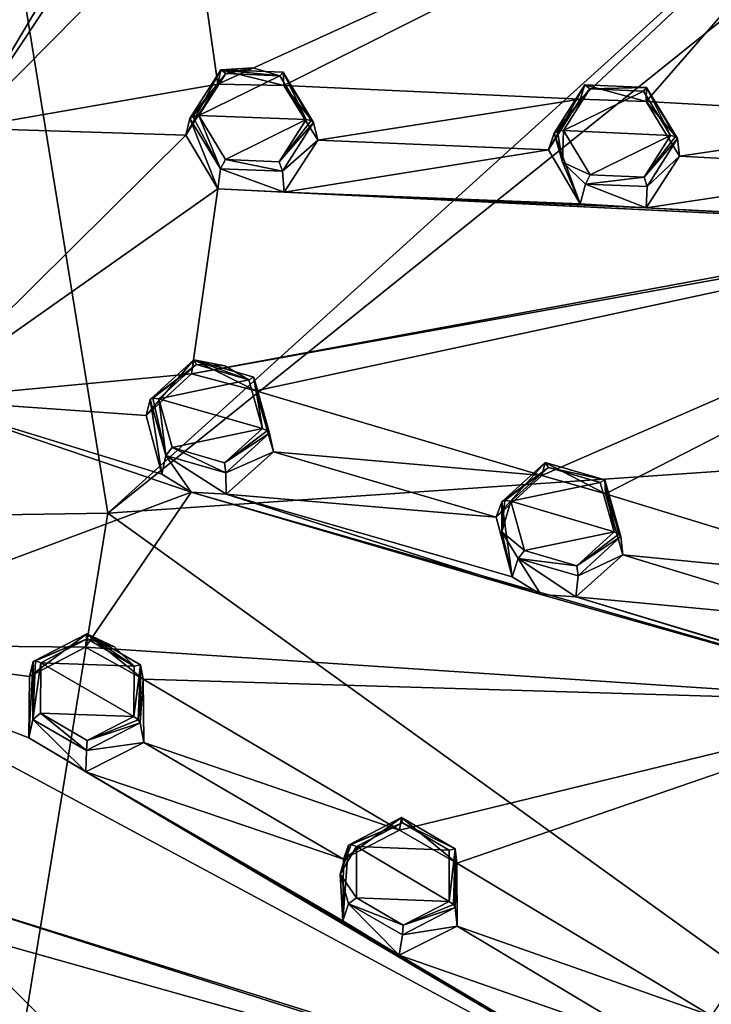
# Model space of a CAD drawing. Header units: millimetres. Extents: x -198 to 35, y -266 to 413.
# Tile 56 of 98: x -25 to -8, y -229 to -205. Entities that reach past the tile are written whole.
import ezdxf

# ---------------------------------------------------------------- set-up
doc = ezdxf.new("R2010")
doc.units = ezdxf.units.MM
doc.header["$LTSCALE"] = 87.30003
for name, color, linetype in [('1', 7, 'CONTINUOUS'), ('134', 7, 'CONTINUOUS'), ('135', 7, 'CONTINUOUS'), ('136', 7, 'CONTINUOUS'), ('137', 7, 'CONTINUOUS'), ('138', 7, 'CONTINUOUS'), ('139', 7, 'CONTINUOUS'), ('230', 7, 'CONTINUOUS'), ('231', 7, 'CONTINUOUS'), ('232', 7, 'CONTINUOUS'), ('233', 7, 'CONTINUOUS'), ('234', 7, 'CONTINUOUS'), ('235', 7, 'CONTINUOUS'), ('278', 7, 'CONTINUOUS'), ('279', 7, 'CONTINUOUS'), ('280', 7, 'CONTINUOUS'), ('281', 7, 'CONTINUOUS'), ('282', 7, 'CONTINUOUS'), ('283', 7, 'CONTINUOUS'), ('86', 7, 'CONTINUOUS'), ('87', 7, 'CONTINUOUS'), ('88', 7, 'CONTINUOUS'), ('89', 7, 'CONTINUOUS'), ('90', 7, 'CONTINUOUS'), ('91', 7, 'CONTINUOUS'), ('920', 7, 'CONTINUOUS'), ('921', 7, 'CONTINUOUS'), ('988', 7, 'CONTINUOUS')]:
    doc.layers.add(name, color=color, linetype=linetype)

msp = doc.modelspace()

# ---------------------------------------------------------------- linework, layer by layer
at = {"layer": '1', "linetype": 'Continuous'}
for points in [[(-19.566, -206.643, 97.59), (-20.218, -207.666, 98.072), (-18.251, -206.696, 97.472), (-19.566, -206.643, 97.59)], [(-18.908, -206.504, 97.464), (-19.566, -206.643, 97.59), (-18.251, -206.696, 97.472), (-18.908, -206.504, 97.464)], [(-18.251, -206.696, 97.472), (-20.218, -207.666, 98.072), (-17.609, -207.762, 97.834), (-18.251, -206.696, 97.472)], [(-10.718, -207.014, 96.681), (-11.36, -208.026, 97.179), (-9.413, -207.071, 96.525), (-10.718, -207.014, 96.681)], [(-11.36, -208.026, 97.179), (-8.762, -208.151, 96.871), (-9.413, -207.071, 96.525), (-11.36, -208.026, 97.179)], [(-17.609, -207.762, 97.834), (-20.218, -207.666, 98.072), (-19.575, -208.731, 98.434), (-17.609, -207.762, 97.834)], [(-18.264, -208.786, 98.317), (-17.609, -207.762, 97.834), (-19.575, -208.731, 98.434), (-18.264, -208.786, 98.317)], [(-10.709, -209.106, 97.525), (-8.762, -208.151, 96.871), (-11.36, -208.026, 97.179), (-10.709, -209.106, 97.525)], [(-9.401, -209.162, 97.368), (-8.762, -208.151, 96.871), (-10.709, -209.106, 97.525), (-9.401, -209.162, 97.368)], [(-20.273, -213.716, 100.447), (-21.195, -214.547, 100.852), (-19.004, -214.085, 100.457), (-20.273, -213.716, 100.447)], [(-19.592, -213.741, 100.388), (-20.273, -213.716, 100.447), (-19.004, -214.085, 100.457), (-19.592, -213.741, 100.388)], [(-19.004, -214.085, 100.457), (-21.195, -214.547, 100.852), (-18.675, -215.269, 100.867), (-19.004, -214.085, 100.457)], [(-18.675, -215.269, 100.867), (-21.195, -214.547, 100.852), (-20.865, -215.732, 101.263), (-18.675, -215.269, 100.867)], [(-19.6, -216.101, 101.273), (-18.675, -215.269, 100.867), (-20.865, -215.732, 101.263), (-19.6, -216.101, 101.273)], [(-11.727, -216.211, 100.397), (-12.639, -217.034, 100.818), (-10.466, -216.581, 100.367), (-11.727, -216.211, 100.397)], [(-12.639, -217.034, 100.818), (-10.13, -217.781, 100.762), (-10.466, -216.581, 100.367), (-12.639, -217.034, 100.818)], [(-12.303, -218.234, 101.213), (-10.13, -217.781, 100.762), (-12.639, -217.034, 100.818), (-12.303, -218.234, 101.213)], [(-11.038, -218.604, 101.182), (-10.13, -217.781, 100.762), (-12.303, -218.234, 101.213), (-11.038, -218.604, 101.182)], [(-22.931, -220.379, 103.139), (-24.06, -220.96, 103.443), (-21.795, -221.042, 103.268), (-22.931, -220.379, 103.139)], [(-22.273, -220.568, 103.146), (-22.931, -220.379, 103.139), (-21.795, -221.042, 103.268), (-22.273, -220.568, 103.146)], [(-21.8, -222.265, 103.694), (-24.06, -220.96, 103.443), (-24.065, -222.184, 103.869), (-21.8, -222.265, 103.694)], [(-21.795, -221.042, 103.268), (-24.06, -220.96, 103.443), (-21.8, -222.265, 103.694), (-21.795, -221.042, 103.268)], [(-22.933, -222.846, 103.998), (-21.8, -222.265, 103.694), (-24.065, -222.184, 103.869), (-22.933, -222.846, 103.998)], [(-15.27, -224.852, 103.888), (-16.389, -225.427, 104.209), (-14.137, -225.515, 103.976), (-15.27, -224.852, 103.888)], [(-16.39, -226.668, 104.621), (-14.139, -226.756, 104.388), (-16.389, -225.427, 104.209), (-16.39, -226.668, 104.621)], [(-16.389, -225.427, 104.209), (-14.139, -226.756, 104.388), (-14.137, -225.515, 103.976), (-16.389, -225.427, 104.209)], [(-15.254, -227.331, 104.708), (-14.139, -226.756, 104.388), (-16.39, -226.668, 104.621), (-15.254, -227.331, 104.708)]]:
    msp.add_3dface(points, dxfattribs=at)
at = {"layer": '134', "linetype": 'Continuous'}
for points in [[(-20.436, -207.734, 97.903), (-20.532, -208.144, 96.889), (-19.759, -209.443, 97.331), (-20.436, -207.734, 97.903)], [(-19.693, -208.96, 98.331), (-20.436, -207.734, 97.903), (-19.759, -209.443, 97.331), (-19.693, -208.96, 98.331)], [(-17.43, -207.83, 97.666), (-18.184, -209.014, 98.214), (-17.329, -208.262, 96.595), (-17.43, -207.83, 97.666)], [(-17.329, -208.262, 96.595), (-18.184, -209.014, 98.214), (-18.149, -209.528, 97.194), (-17.329, -208.262, 96.595)], [(-18.149, -209.528, 97.194), (-19.693, -208.96, 98.331), (-19.759, -209.443, 97.331), (-18.149, -209.528, 97.194)], [(-18.184, -209.014, 98.214), (-19.693, -208.96, 98.331), (-18.149, -209.528, 97.194), (-18.184, -209.014, 98.214)]]:
    msp.add_3dface(points, dxfattribs=at)
at = {"layer": '135', "linetype": 'Continuous'}
for points in [[(-20.532, -208.144, 96.889), (-20.436, -207.734, 97.903), (-19.683, -206.55, 97.356), (-20.532, -208.144, 96.889)], [(-20.532, -208.144, 96.889), (-19.683, -206.55, 97.356), (-19.759, -206.902, 96.305), (-20.532, -208.144, 96.889)], [(-19.759, -206.902, 96.305), (-19.683, -206.55, 97.356), (-18.153, -206.933, 96.146), (-19.759, -206.902, 96.305)], [(-19.683, -206.55, 97.356), (-18.169, -206.606, 97.239), (-18.153, -206.933, 96.146), (-19.683, -206.55, 97.356)], [(-18.169, -206.606, 97.239), (-17.43, -207.83, 97.666), (-18.153, -206.933, 96.146), (-18.169, -206.606, 97.239)], [(-17.43, -207.83, 97.666), (-17.329, -208.262, 96.595), (-18.153, -206.933, 96.146), (-17.43, -207.83, 97.666)]]:
    msp.add_3dface(points, dxfattribs=at)
at = {"layer": '136', "linetype": 'Continuous'}
for points in [[(-21.406, -214.563, 100.663), (-21.498, -214.95, 99.638), (-21.117, -216.38, 100.136), (-21.406, -214.563, 100.663)], [(-21.023, -215.926, 101.145), (-21.406, -214.563, 100.663), (-21.117, -216.38, 100.136), (-21.023, -215.926, 101.145)], [(-18.502, -215.38, 100.716), (-19.567, -216.342, 101.174), (-18.404, -215.837, 99.656), (-18.502, -215.38, 100.716)], [(-20.408, -216.815, 100.226), (-21.023, -215.926, 101.145), (-21.117, -216.38, 100.136), (-20.408, -216.815, 100.226)], [(-19.567, -216.342, 101.174), (-21.023, -215.926, 101.145), (-19.553, -216.861, 100.156), (-19.567, -216.342, 101.174)], [(-19.553, -216.861, 100.156), (-21.023, -215.926, 101.145), (-20.408, -216.815, 100.226), (-19.553, -216.861, 100.156)], [(-18.404, -215.837, 99.656), (-19.567, -216.342, 101.174), (-19.553, -216.861, 100.156), (-18.404, -215.837, 99.656)]]:
    msp.add_3dface(points, dxfattribs=at)
at = {"layer": '137', "linetype": 'Continuous'}
for points in [[(-21.498, -214.95, 99.638), (-21.406, -214.563, 100.663), (-20.341, -213.601, 100.205), (-21.498, -214.95, 99.638)], [(-21.498, -214.95, 99.638), (-20.341, -213.601, 100.205), (-20.397, -213.937, 99.147), (-21.498, -214.95, 99.638)], [(-20.397, -213.937, 99.147), (-20.341, -213.601, 100.205), (-18.838, -214.355, 99.145), (-20.397, -213.937, 99.147)], [(-20.341, -213.601, 100.205), (-18.881, -214.02, 100.235), (-18.838, -214.355, 99.145), (-20.341, -213.601, 100.205)], [(-18.881, -214.02, 100.235), (-18.502, -215.38, 100.716), (-18.838, -214.355, 99.145), (-18.881, -214.02, 100.235)], [(-18.502, -215.38, 100.716), (-18.404, -215.837, 99.656), (-18.838, -214.355, 99.145), (-18.502, -215.38, 100.716)]]:
    msp.add_3dface(points, dxfattribs=at)
at = {"layer": '138', "linetype": 'Continuous'}
for points in [[(-24.249, -220.927, 103.234), (-24.331, -221.292, 102.201), (-24.348, -222.779, 102.719), (-24.249, -220.927, 103.234)], [(-24.253, -222.336, 103.735), (-24.249, -220.927, 103.234), (-24.348, -222.779, 102.719), (-24.253, -222.336, 103.735)], [(-22.967, -223.607, 102.883), (-24.253, -222.336, 103.735), (-24.348, -222.779, 102.719), (-22.967, -223.607, 102.883)], [(-22.95, -223.089, 103.9), (-24.253, -222.336, 103.735), (-22.967, -223.607, 102.883), (-22.95, -223.089, 103.9)], [(-21.645, -222.416, 103.559), (-22.95, -223.089, 103.9), (-21.558, -222.896, 102.508), (-21.645, -222.416, 103.559)], [(-21.558, -222.896, 102.508), (-22.95, -223.089, 103.9), (-22.967, -223.607, 102.883), (-21.558, -222.896, 102.508)]]:
    msp.add_3dface(points, dxfattribs=at)
at = {"layer": '139', "linetype": 'Continuous'}
for points in [[(-24.331, -221.292, 102.201), (-24.249, -220.927, 103.234), (-22.945, -220.254, 102.893), (-24.331, -221.292, 102.201)], [(-24.331, -221.292, 102.201), (-22.945, -220.254, 102.893), (-22.977, -220.579, 101.83), (-24.331, -221.292, 102.201)], [(-22.977, -220.579, 101.83), (-22.945, -220.254, 102.893), (-21.571, -221.359, 101.974), (-22.977, -220.579, 101.83)], [(-22.945, -220.254, 102.893), (-21.638, -221.011, 103.059), (-21.571, -221.359, 101.974), (-22.945, -220.254, 102.893)], [(-21.638, -221.011, 103.059), (-21.645, -222.416, 103.559), (-21.571, -221.359, 101.974), (-21.638, -221.011, 103.059)], [(-21.645, -222.416, 103.559), (-21.558, -222.896, 102.508), (-21.571, -221.359, 101.974), (-21.645, -222.416, 103.559)]]:
    msp.add_3dface(points, dxfattribs=at)
at = {"layer": '230', "linetype": 'Continuous'}
for points in [[(-11.583, -208.091, 97.019), (-11.381, -208.799, 97.28), (-11.507, -208.042, 97.142), (-11.583, -208.091, 97.019)], [(-11.381, -208.799, 97.28), (-11.36, -208.026, 97.179), (-11.507, -208.042, 97.142), (-11.381, -208.799, 97.28)], [(-10.709, -209.106, 97.525), (-11.36, -208.026, 97.179), (-11.381, -208.799, 97.28), (-10.709, -209.106, 97.525)], [(-8.762, -208.151, 96.871), (-9.401, -209.162, 97.368), (-8.641, -208.174, 96.812), (-8.762, -208.151, 96.871)], [(-9.401, -209.162, 97.368), (-8.589, -208.222, 96.695), (-8.641, -208.174, 96.812), (-9.401, -209.162, 97.368)], [(-8.589, -208.222, 96.695), (-9.401, -209.162, 97.368), (-9.322, -209.389, 97.259), (-8.589, -208.222, 96.695)], [(-10.709, -209.106, 97.525), (-11.381, -208.799, 97.28), (-10.828, -209.334, 97.427), (-10.709, -209.106, 97.525)], [(-9.401, -209.162, 97.368), (-10.709, -209.106, 97.525), (-10.828, -209.334, 97.427), (-9.401, -209.162, 97.368)], [(-9.401, -209.162, 97.368), (-10.828, -209.334, 97.427), (-9.322, -209.389, 97.259), (-9.401, -209.162, 97.368)]]:
    msp.add_3dface(points, dxfattribs=at)
at = {"layer": '231', "linetype": 'Continuous'}
for points in [[(-10.718, -207.014, 96.681), (-10.843, -206.921, 96.453), (-11.583, -208.091, 97.019), (-10.718, -207.014, 96.681)], [(-10.718, -207.014, 96.681), (-9.34, -206.98, 96.288), (-10.843, -206.921, 96.453), (-10.718, -207.014, 96.681)], [(-10.718, -207.014, 96.681), (-11.583, -208.091, 97.019), (-11.507, -208.042, 97.142), (-10.718, -207.014, 96.681)], [(-11.36, -208.026, 97.179), (-10.718, -207.014, 96.681), (-11.507, -208.042, 97.142), (-11.36, -208.026, 97.179)], [(-10.718, -207.014, 96.681), (-9.413, -207.071, 96.525), (-9.34, -206.98, 96.288), (-10.718, -207.014, 96.681)], [(-9.413, -207.071, 96.525), (-8.762, -208.151, 96.871), (-9.34, -206.98, 96.288), (-9.413, -207.071, 96.525)], [(-9.34, -206.98, 96.288), (-8.762, -208.151, 96.871), (-8.641, -208.174, 96.812), (-9.34, -206.98, 96.288)], [(-8.589, -208.222, 96.695), (-9.34, -206.98, 96.288), (-8.641, -208.174, 96.812), (-8.589, -208.222, 96.695)]]:
    msp.add_3dface(points, dxfattribs=at)
at = {"layer": '232', "linetype": 'Continuous'}
for points in [[(-12.854, -217.777, 100.907), (-12.639, -217.034, 100.818), (-12.781, -217.013, 100.766), (-12.854, -217.777, 100.907)], [(-12.854, -217.045, 100.637), (-12.854, -217.777, 100.907), (-12.781, -217.013, 100.766), (-12.854, -217.045, 100.637)], [(-12.303, -218.234, 101.213), (-12.639, -217.034, 100.818), (-12.854, -217.777, 100.907), (-12.303, -218.234, 101.213)], [(-12.303, -218.234, 101.213), (-12.854, -217.777, 100.907), (-12.463, -218.428, 101.101), (-12.303, -218.234, 101.213)], [(-10.13, -217.781, 100.762), (-11.038, -218.604, 101.182), (-10.013, -217.834, 100.715), (-10.13, -217.781, 100.762)], [(-11.038, -218.604, 101.182), (-9.962, -217.894, 100.603), (-10.013, -217.834, 100.715), (-11.038, -218.604, 101.182)], [(-9.962, -217.894, 100.603), (-11.038, -218.604, 101.182), (-11.005, -218.844, 101.079), (-9.962, -217.894, 100.603)], [(-11.038, -218.604, 101.182), (-12.303, -218.234, 101.213), (-12.463, -218.428, 101.101), (-11.038, -218.604, 101.182)], [(-11.038, -218.604, 101.182), (-12.463, -218.428, 101.101), (-11.005, -218.844, 101.079), (-11.038, -218.604, 101.182)]]:
    msp.add_3dface(points, dxfattribs=at)
at = {"layer": '233', "linetype": 'Continuous'}
for points in [[(-11.727, -216.211, 100.397), (-11.804, -216.093, 100.159), (-12.854, -217.045, 100.637), (-11.727, -216.211, 100.397)], [(-11.727, -216.211, 100.397), (-12.854, -217.045, 100.637), (-12.781, -217.013, 100.766), (-11.727, -216.211, 100.397)], [(-12.639, -217.034, 100.818), (-11.727, -216.211, 100.397), (-12.781, -217.013, 100.766), (-12.639, -217.034, 100.818)], [(-11.727, -216.211, 100.397), (-10.351, -216.513, 100.14), (-11.804, -216.093, 100.159), (-11.727, -216.211, 100.397)], [(-11.727, -216.211, 100.397), (-10.466, -216.581, 100.367), (-10.351, -216.513, 100.14), (-11.727, -216.211, 100.397)], [(-10.466, -216.581, 100.367), (-10.13, -217.781, 100.762), (-10.351, -216.513, 100.14), (-10.466, -216.581, 100.367)], [(-10.351, -216.513, 100.14), (-10.13, -217.781, 100.762), (-10.013, -217.834, 100.715), (-10.351, -216.513, 100.14)], [(-9.962, -217.894, 100.603), (-10.351, -216.513, 100.14), (-10.013, -217.834, 100.715), (-9.962, -217.894, 100.603)]]:
    msp.add_3dface(points, dxfattribs=at)
at = {"layer": '234', "linetype": 'Continuous'}
for points in [[(-16.784, -226.096, 104.268), (-16.389, -225.427, 104.209), (-16.516, -225.374, 104.144), (-16.784, -226.096, 104.268)], [(-16.581, -225.388, 104.008), (-16.784, -226.096, 104.268), (-16.516, -225.374, 104.144), (-16.581, -225.388, 104.008)], [(-16.39, -226.668, 104.621), (-16.389, -225.427, 104.209), (-16.784, -226.096, 104.268), (-16.39, -226.668, 104.621)], [(-16.39, -226.668, 104.621), (-16.784, -226.096, 104.268), (-16.581, -226.819, 104.491), (-16.39, -226.668, 104.621)], [(-15.254, -227.331, 104.708), (-16.39, -226.668, 104.621), (-16.581, -226.819, 104.491), (-15.254, -227.331, 104.708)], [(-14.139, -226.756, 104.388), (-15.254, -227.331, 104.708), (-14.034, -226.835, 104.352), (-14.139, -226.756, 104.388)], [(-15.254, -227.331, 104.708), (-16.581, -226.819, 104.491), (-15.27, -227.573, 104.606), (-15.254, -227.331, 104.708)], [(-13.989, -226.907, 104.245), (-15.254, -227.331, 104.708), (-15.27, -227.573, 104.606), (-13.989, -226.907, 104.245)], [(-15.254, -227.331, 104.708), (-13.989, -226.907, 104.245), (-14.034, -226.835, 104.352), (-15.254, -227.331, 104.708)]]:
    msp.add_3dface(points, dxfattribs=at)
at = {"layer": '235', "linetype": 'Continuous'}
for points in [[(-15.27, -224.852, 103.888), (-15.292, -224.722, 103.646), (-16.581, -225.388, 104.008), (-15.27, -224.852, 103.888)], [(-15.27, -224.852, 103.888), (-16.581, -225.388, 104.008), (-16.516, -225.374, 104.144), (-15.27, -224.852, 103.888)], [(-16.389, -225.427, 104.209), (-15.27, -224.852, 103.888), (-16.516, -225.374, 104.144), (-16.389, -225.427, 104.209)], [(-15.27, -224.852, 103.888), (-13.988, -225.479, 103.762), (-15.292, -224.722, 103.646), (-15.27, -224.852, 103.888)], [(-15.27, -224.852, 103.888), (-14.137, -225.515, 103.976), (-13.988, -225.479, 103.762), (-15.27, -224.852, 103.888)], [(-14.137, -225.515, 103.976), (-14.139, -226.756, 104.388), (-13.988, -225.479, 103.762), (-14.137, -225.515, 103.976)], [(-13.988, -225.479, 103.762), (-14.139, -226.756, 104.388), (-14.034, -226.835, 104.352), (-13.988, -225.479, 103.762)], [(-13.989, -226.907, 104.245), (-13.988, -225.479, 103.762), (-14.034, -226.835, 104.352), (-13.989, -226.907, 104.245)]]:
    msp.add_3dface(points, dxfattribs=at)
at = {"layer": '278', "linetype": 'Continuous'}
for points in [[(-20.436, -207.734, 97.903), (-19.693, -208.96, 98.331), (-20.365, -207.683, 98.03), (-20.436, -207.734, 97.903)], [(-19.693, -208.96, 98.331), (-20.218, -207.666, 98.072), (-20.365, -207.683, 98.03), (-19.693, -208.96, 98.331)], [(-19.575, -208.731, 98.434), (-20.218, -207.666, 98.072), (-19.693, -208.96, 98.331), (-19.575, -208.731, 98.434)], [(-17.609, -207.762, 97.834), (-18.264, -208.786, 98.317), (-17.487, -207.784, 97.78), (-17.609, -207.762, 97.834)], [(-18.264, -208.786, 98.317), (-17.43, -207.83, 97.666), (-17.487, -207.784, 97.78), (-18.264, -208.786, 98.317)], [(-18.264, -208.786, 98.317), (-18.184, -209.014, 98.214), (-17.43, -207.83, 97.666), (-18.264, -208.786, 98.317)], [(-19.575, -208.731, 98.434), (-19.693, -208.96, 98.331), (-18.184, -209.014, 98.214), (-19.575, -208.731, 98.434)], [(-18.264, -208.786, 98.317), (-19.575, -208.731, 98.434), (-18.184, -209.014, 98.214), (-18.264, -208.786, 98.317)]]:
    msp.add_3dface(points, dxfattribs=at)
at = {"layer": '279', "linetype": 'Continuous'}
for points in [[(-20.436, -207.734, 97.903), (-19.566, -206.643, 97.59), (-19.683, -206.55, 97.356), (-20.436, -207.734, 97.903)], [(-19.566, -206.643, 97.59), (-20.436, -207.734, 97.903), (-20.365, -207.683, 98.03), (-19.566, -206.643, 97.59)], [(-20.218, -207.666, 98.072), (-19.566, -206.643, 97.59), (-20.365, -207.683, 98.03), (-20.218, -207.666, 98.072)], [(-19.566, -206.643, 97.59), (-18.908, -206.504, 97.464), (-19.683, -206.55, 97.356), (-19.566, -206.643, 97.59)], [(-18.908, -206.504, 97.464), (-18.251, -206.696, 97.472), (-19.683, -206.55, 97.356), (-18.908, -206.504, 97.464)], [(-18.251, -206.696, 97.472), (-18.169, -206.606, 97.239), (-19.683, -206.55, 97.356), (-18.251, -206.696, 97.472)], [(-18.251, -206.696, 97.472), (-17.609, -207.762, 97.834), (-18.169, -206.606, 97.239), (-18.251, -206.696, 97.472)], [(-18.169, -206.606, 97.239), (-17.609, -207.762, 97.834), (-17.487, -207.784, 97.78), (-18.169, -206.606, 97.239)], [(-17.43, -207.83, 97.666), (-18.169, -206.606, 97.239), (-17.487, -207.784, 97.78), (-17.43, -207.83, 97.666)]]:
    msp.add_3dface(points, dxfattribs=at)
at = {"layer": '280', "linetype": 'Continuous'}
for points in [[(-21.406, -214.563, 100.663), (-21.023, -215.926, 101.145), (-21.337, -214.529, 100.796), (-21.406, -214.563, 100.663)], [(-21.023, -215.926, 101.145), (-21.195, -214.547, 100.852), (-21.337, -214.529, 100.796), (-21.023, -215.926, 101.145)], [(-20.865, -215.732, 101.263), (-21.195, -214.547, 100.852), (-21.023, -215.926, 101.145), (-20.865, -215.732, 101.263)], [(-18.675, -215.269, 100.867), (-19.6, -216.101, 101.273), (-18.557, -215.321, 100.825), (-18.675, -215.269, 100.867)], [(-19.6, -216.101, 101.273), (-18.502, -215.38, 100.716), (-18.557, -215.321, 100.825), (-19.6, -216.101, 101.273)], [(-19.6, -216.101, 101.273), (-19.567, -216.342, 101.174), (-18.502, -215.38, 100.716), (-19.6, -216.101, 101.273)], [(-20.865, -215.732, 101.263), (-21.023, -215.926, 101.145), (-19.567, -216.342, 101.174), (-20.865, -215.732, 101.263)], [(-19.6, -216.101, 101.273), (-20.865, -215.732, 101.263), (-19.567, -216.342, 101.174), (-19.6, -216.101, 101.273)]]:
    msp.add_3dface(points, dxfattribs=at)
at = {"layer": '281', "linetype": 'Continuous'}
for points in [[(-21.406, -214.563, 100.663), (-20.273, -213.716, 100.447), (-20.341, -213.601, 100.205), (-21.406, -214.563, 100.663)], [(-20.273, -213.716, 100.447), (-19.592, -213.741, 100.388), (-20.341, -213.601, 100.205), (-20.273, -213.716, 100.447)], [(-19.592, -213.741, 100.388), (-19.004, -214.085, 100.457), (-20.341, -213.601, 100.205), (-19.592, -213.741, 100.388)], [(-19.004, -214.085, 100.457), (-18.881, -214.02, 100.235), (-20.341, -213.601, 100.205), (-19.004, -214.085, 100.457)], [(-20.273, -213.716, 100.447), (-21.406, -214.563, 100.663), (-21.337, -214.529, 100.796), (-20.273, -213.716, 100.447)], [(-21.195, -214.547, 100.852), (-20.273, -213.716, 100.447), (-21.337, -214.529, 100.796), (-21.195, -214.547, 100.852)], [(-19.004, -214.085, 100.457), (-18.675, -215.269, 100.867), (-18.881, -214.02, 100.235), (-19.004, -214.085, 100.457)], [(-18.881, -214.02, 100.235), (-18.675, -215.269, 100.867), (-18.557, -215.321, 100.825), (-18.881, -214.02, 100.235)], [(-18.502, -215.38, 100.716), (-18.881, -214.02, 100.235), (-18.557, -215.321, 100.825), (-18.502, -215.38, 100.716)]]:
    msp.add_3dface(points, dxfattribs=at)
at = {"layer": '282', "linetype": 'Continuous'}
for points in [[(-24.253, -222.336, 103.735), (-24.06, -220.96, 103.443), (-24.187, -220.909, 103.373), (-24.253, -222.336, 103.735)], [(-24.249, -220.927, 103.234), (-24.253, -222.336, 103.735), (-24.187, -220.909, 103.373), (-24.249, -220.927, 103.234)], [(-24.065, -222.184, 103.869), (-24.06, -220.96, 103.443), (-24.253, -222.336, 103.735), (-24.065, -222.184, 103.869)], [(-24.065, -222.184, 103.869), (-24.253, -222.336, 103.735), (-22.95, -223.089, 103.9), (-24.065, -222.184, 103.869)], [(-22.933, -222.846, 103.998), (-24.065, -222.184, 103.869), (-22.95, -223.089, 103.9), (-22.933, -222.846, 103.998)], [(-22.933, -222.846, 103.998), (-22.95, -223.089, 103.9), (-21.645, -222.416, 103.559), (-22.933, -222.846, 103.998)], [(-21.8, -222.265, 103.694), (-22.933, -222.846, 103.998), (-21.694, -222.344, 103.662), (-21.8, -222.265, 103.694)], [(-22.933, -222.846, 103.998), (-21.645, -222.416, 103.559), (-21.694, -222.344, 103.662), (-22.933, -222.846, 103.998)]]:
    msp.add_3dface(points, dxfattribs=at)
at = {"layer": '283', "linetype": 'Continuous'}
for points in [[(-24.249, -220.927, 103.234), (-22.931, -220.379, 103.139), (-22.945, -220.254, 102.893), (-24.249, -220.927, 103.234)], [(-22.931, -220.379, 103.139), (-22.273, -220.568, 103.146), (-22.945, -220.254, 102.893), (-22.931, -220.379, 103.139)], [(-22.273, -220.568, 103.146), (-21.795, -221.042, 103.268), (-22.945, -220.254, 102.893), (-22.273, -220.568, 103.146)], [(-21.795, -221.042, 103.268), (-21.638, -221.011, 103.059), (-22.945, -220.254, 102.893), (-21.795, -221.042, 103.268)], [(-22.931, -220.379, 103.139), (-24.249, -220.927, 103.234), (-24.187, -220.909, 103.373), (-22.931, -220.379, 103.139)], [(-24.06, -220.96, 103.443), (-22.931, -220.379, 103.139), (-24.187, -220.909, 103.373), (-24.06, -220.96, 103.443)], [(-21.795, -221.042, 103.268), (-21.8, -222.265, 103.694), (-21.638, -221.011, 103.059), (-21.795, -221.042, 103.268)], [(-21.638, -221.011, 103.059), (-21.8, -222.265, 103.694), (-21.694, -222.344, 103.662), (-21.638, -221.011, 103.059)], [(-21.645, -222.416, 103.559), (-21.638, -221.011, 103.059), (-21.694, -222.344, 103.662), (-21.645, -222.416, 103.559)]]:
    msp.add_3dface(points, dxfattribs=at)
at = {"layer": '86', "linetype": 'Continuous'}
for points in [[(-11.583, -208.091, 97.019), (-10.843, -206.921, 96.453), (-11.726, -208.5, 96.006), (-11.583, -208.091, 97.019)], [(-11.726, -208.5, 96.006), (-10.843, -206.921, 96.453), (-10.951, -207.263, 95.399), (-11.726, -208.5, 96.006)], [(-10.951, -207.263, 95.399), (-10.843, -206.921, 96.453), (-9.351, -207.32, 95.201), (-10.951, -207.263, 95.399)], [(-10.843, -206.921, 96.453), (-9.34, -206.98, 96.288), (-9.351, -207.32, 95.201), (-10.843, -206.921, 96.453)], [(-9.34, -206.98, 96.288), (-8.589, -208.222, 96.695), (-9.351, -207.32, 95.201), (-9.34, -206.98, 96.288)], [(-8.589, -208.222, 96.695), (-8.538, -208.653, 95.628), (-9.351, -207.32, 95.201), (-8.589, -208.222, 96.695)]]:
    msp.add_3dface(points, dxfattribs=at)
at = {"layer": '87', "linetype": 'Continuous'}
for points in [[(-11.583, -208.091, 97.019), (-11.726, -208.5, 96.006), (-10.951, -209.811, 96.429), (-11.583, -208.091, 97.019)], [(-11.381, -208.799, 97.28), (-11.583, -208.091, 97.019), (-10.951, -209.811, 96.429), (-11.381, -208.799, 97.28)], [(-8.538, -208.653, 95.628), (-8.589, -208.222, 96.695), (-9.322, -209.389, 97.259), (-8.538, -208.653, 95.628)], [(-10.828, -209.334, 97.427), (-11.381, -208.799, 97.28), (-10.951, -209.811, 96.429), (-10.828, -209.334, 97.427)], [(-8.538, -208.653, 95.628), (-9.322, -209.389, 97.259), (-9.354, -209.909, 96.248), (-8.538, -208.653, 95.628)], [(-9.354, -209.909, 96.248), (-10.828, -209.334, 97.427), (-10.951, -209.811, 96.429), (-9.354, -209.909, 96.248)], [(-9.322, -209.389, 97.259), (-10.828, -209.334, 97.427), (-9.354, -209.909, 96.248), (-9.322, -209.389, 97.259)]]:
    msp.add_3dface(points, dxfattribs=at)
at = {"layer": '88', "linetype": 'Continuous'}
for points in [[(-12.854, -217.045, 100.637), (-11.804, -216.093, 100.159), (-12.993, -217.419, 99.61), (-12.854, -217.045, 100.637)], [(-12.993, -217.419, 99.61), (-11.804, -216.093, 100.159), (-11.888, -216.412, 99.096), (-12.993, -217.419, 99.61)], [(-11.888, -216.412, 99.096), (-11.804, -216.093, 100.159), (-10.337, -216.854, 99.053), (-11.888, -216.412, 99.096)], [(-11.804, -216.093, 100.159), (-10.351, -216.513, 100.14), (-10.337, -216.854, 99.053), (-11.804, -216.093, 100.159)], [(-10.351, -216.513, 100.14), (-9.962, -217.894, 100.603), (-10.337, -216.854, 99.053), (-10.351, -216.513, 100.14)], [(-9.962, -217.894, 100.603), (-9.914, -218.337, 99.54), (-10.337, -216.854, 99.053), (-9.962, -217.894, 100.603)]]:
    msp.add_3dface(points, dxfattribs=at)
at = {"layer": '89', "linetype": 'Continuous'}
for points in [[(-12.854, -217.045, 100.637), (-12.993, -217.419, 99.61), (-12.606, -218.867, 100.089), (-12.854, -217.045, 100.637)], [(-12.854, -217.777, 100.907), (-12.854, -217.045, 100.637), (-12.606, -218.867, 100.089), (-12.854, -217.777, 100.907)], [(-12.463, -218.428, 101.101), (-12.854, -217.777, 100.907), (-12.606, -218.867, 100.089), (-12.463, -218.428, 101.101)], [(-9.914, -218.337, 99.54), (-9.962, -217.894, 100.603), (-11.005, -218.844, 101.079), (-9.914, -218.337, 99.54)], [(-9.914, -218.337, 99.54), (-11.005, -218.844, 101.079), (-11.058, -219.353, 100.063), (-9.914, -218.337, 99.54)], [(-11.909, -219.3, 100.155), (-12.463, -218.428, 101.101), (-12.606, -218.867, 100.089), (-11.909, -219.3, 100.155)], [(-11.005, -218.844, 101.079), (-12.463, -218.428, 101.101), (-11.058, -219.353, 100.063), (-11.005, -218.844, 101.079)], [(-11.058, -219.353, 100.063), (-12.463, -218.428, 101.101), (-11.909, -219.3, 100.155), (-11.058, -219.353, 100.063)]]:
    msp.add_3dface(points, dxfattribs=at)
at = {"layer": '90', "linetype": 'Continuous'}
for points in [[(-16.581, -225.388, 104.008), (-15.292, -224.722, 103.646), (-16.706, -225.731, 102.968), (-16.581, -225.388, 104.008)], [(-16.706, -225.731, 102.968), (-15.292, -224.722, 103.646), (-15.347, -225.024, 102.575), (-16.706, -225.731, 102.968)], [(-15.347, -225.024, 102.575), (-15.292, -224.722, 103.646), (-13.951, -225.826, 102.678), (-15.347, -225.024, 102.575)], [(-15.292, -224.722, 103.646), (-13.988, -225.479, 103.762), (-13.951, -225.826, 102.678), (-15.292, -224.722, 103.646)], [(-13.988, -225.479, 103.762), (-13.989, -226.907, 104.245), (-13.951, -225.826, 102.678), (-13.988, -225.479, 103.762)], [(-13.989, -226.907, 104.245), (-13.945, -227.362, 103.186), (-13.951, -225.826, 102.678), (-13.989, -226.907, 104.245)]]:
    msp.add_3dface(points, dxfattribs=at)
at = {"layer": '91', "linetype": 'Continuous'}
for points in [[(-16.784, -226.096, 104.268), (-16.581, -225.388, 104.008), (-16.722, -227.231, 103.467), (-16.784, -226.096, 104.268)], [(-16.581, -225.388, 104.008), (-16.706, -225.731, 102.968), (-16.722, -227.231, 103.467), (-16.581, -225.388, 104.008)], [(-16.581, -226.819, 104.491), (-16.784, -226.096, 104.268), (-16.722, -227.231, 103.467), (-16.581, -226.819, 104.491)], [(-15.35, -228.067, 103.584), (-16.581, -226.819, 104.491), (-16.722, -227.231, 103.467), (-15.35, -228.067, 103.584)], [(-15.27, -227.573, 104.606), (-16.581, -226.819, 104.491), (-15.35, -228.067, 103.584), (-15.27, -227.573, 104.606)], [(-13.945, -227.362, 103.186), (-13.989, -226.907, 104.245), (-15.27, -227.573, 104.606), (-13.945, -227.362, 103.186)], [(-13.945, -227.362, 103.186), (-15.27, -227.573, 104.606), (-15.35, -228.067, 103.584), (-13.945, -227.362, 103.186)]]:
    msp.add_3dface(points, dxfattribs=at)
at = {"layer": '920', "linetype": 'Continuous'}
for points in [[(-24.799, -202.718, 65.43), (-0.899, -197.855, 70.955), (-22.43, -217.327, 72.954), (-24.799, -202.718, 65.43)], [(-22.43, -217.327, 72.954), (-0.899, -197.855, 70.955), (-0.197, -199.463, 71.674), (-22.43, -217.327, 72.954)], [(2.993, -215.583, 78.476), (-22.43, -217.327, 72.954), (-0.197, -199.463, 71.674), (2.993, -215.583, 78.476)], [(-36.444, -217.546, 71.619), (-24.799, -202.718, 65.43), (-22.43, -217.327, 72.954), (-36.444, -217.546, 71.619)]]:
    msp.add_3dface(points, dxfattribs=at)
at = {"layer": '921', "linetype": 'Continuous'}
for points in [[(-22.43, -217.327, 72.954), (2.993, -215.583, 78.476), (-0.374, -233.207, 85.917), (-22.43, -217.327, 72.954)], [(-36.444, -217.546, 71.619), (-22.43, -217.327, 72.954), (-25.281, -234.805, 82.317), (-36.444, -217.546, 71.619)], [(-25.281, -234.805, 82.317), (-22.43, -217.327, 72.954), (-0.374, -233.207, 85.917), (-25.281, -234.805, 82.317)]]:
    msp.add_3dface(points, dxfattribs=at)
at = {"layer": '988', "linetype": 'Continuous'}
for points in [[(-1.889, -198.751, 90.366), (-20.397, -202.408, 94.489), (-19.759, -206.902, 96.305), (-1.889, -198.751, 90.366)], [(-1.889, -198.751, 90.366), (-19.759, -206.902, 96.305), (-18.153, -206.933, 96.146), (-1.889, -198.751, 90.366)], [(-10.951, -207.263, 95.399), (-1.889, -198.751, 90.366), (-18.153, -206.933, 96.146), (-10.951, -207.263, 95.399)], [(-1.889, -198.751, 90.366), (-10.951, -207.263, 95.399), (-9.351, -207.32, 95.201), (-1.889, -198.751, 90.366)], [(-2.195, -207.721, 94.261), (-1.889, -198.751, 90.366), (-9.351, -207.32, 95.201), (-2.195, -207.721, 94.261)], [(-25.894, -207.974, 97.309), (-21.108, -199.955, 93.498), (-27.02, -201.384, 94.646), (-25.894, -207.974, 97.309)], [(-21.498, -201.338, 94.139), (-21.108, -199.955, 93.498), (-25.894, -207.974, 97.309), (-21.498, -201.338, 94.139)], [(-20.397, -202.408, 94.489), (-21.498, -201.338, 94.139), (-25.894, -207.974, 97.309), (-20.397, -202.408, 94.489)], [(-19.759, -206.902, 96.305), (-20.397, -202.408, 94.489), (-25.894, -207.974, 97.309), (-19.759, -206.902, 96.305)], [(-20.532, -208.144, 96.889), (-19.759, -206.902, 96.305), (-25.894, -207.974, 97.309), (-20.532, -208.144, 96.889)], [(-17.329, -208.262, 96.595), (-10.951, -207.263, 95.399), (-18.153, -206.933, 96.146), (-17.329, -208.262, 96.595)], [(-11.726, -208.5, 96.006), (-10.951, -207.263, 95.399), (-17.329, -208.262, 96.595), (-11.726, -208.5, 96.006)], [(-8.538, -208.653, 95.628), (-2.195, -207.721, 94.261), (-9.351, -207.32, 95.201), (-8.538, -208.653, 95.628)], [(-2.97, -208.951, 94.89), (-2.195, -207.721, 94.261), (-8.538, -208.653, 95.628), (-2.97, -208.951, 94.89)], [(-27.02, -214.564, 99.971), (-20.532, -208.144, 96.889), (-25.894, -207.974, 97.309), (-27.02, -214.564, 99.971)], [(-19.759, -209.443, 97.331), (-20.532, -208.144, 96.889), (-27.02, -214.564, 99.971), (-19.759, -209.443, 97.331)], [(-11.726, -208.5, 96.006), (-17.329, -208.262, 96.595), (-18.149, -209.528, 97.194), (-11.726, -208.5, 96.006)], [(-10.951, -209.811, 96.429), (-11.726, -208.5, 96.006), (-18.149, -209.528, 97.194), (-10.951, -209.811, 96.429)], [(-2.97, -208.951, 94.89), (-8.538, -208.653, 95.628), (-9.354, -209.909, 96.248), (-2.97, -208.951, 94.89)], [(-2.195, -210.273, 95.292), (-2.97, -208.951, 94.89), (-9.354, -209.909, 96.248), (-2.195, -210.273, 95.292)], [(-20.397, -213.937, 99.147), (-19.759, -209.443, 97.331), (-27.02, -214.564, 99.971), (-20.397, -213.937, 99.147)], [(-0.604, -210.383, 95.066), (-20.397, -213.937, 99.147), (4.206, -209.394, 93.795), (-0.604, -210.383, 95.066)], [(-20.397, -213.937, 99.147), (-18.838, -214.355, 99.145), (4.206, -209.394, 93.795), (-20.397, -213.937, 99.147)], [(-0.604, -210.383, 95.066), (-19.759, -209.443, 97.331), (-20.397, -213.937, 99.147), (-0.604, -210.383, 95.066)], [(-0.604, -210.383, 95.066), (-18.149, -209.528, 97.194), (-19.759, -209.443, 97.331), (-0.604, -210.383, 95.066)], [(-18.838, -214.355, 99.145), (-11.888, -216.412, 99.096), (4.206, -209.394, 93.795), (-18.838, -214.355, 99.145)], [(-0.604, -210.383, 95.066), (-9.354, -209.909, 96.248), (-18.149, -209.528, 97.194), (-0.604, -210.383, 95.066)], [(-9.354, -209.909, 96.248), (-10.951, -209.811, 96.429), (-18.149, -209.528, 97.194), (-9.354, -209.909, 96.248)], [(-11.888, -216.412, 99.096), (-10.337, -216.854, 99.053), (4.206, -209.394, 93.795), (-11.888, -216.412, 99.096)], [(-10.337, -216.854, 99.053), (-3.43, -218.971, 98.806), (4.206, -209.394, 93.795), (-10.337, -216.854, 99.053)], [(-0.604, -210.383, 95.066), (-2.195, -210.273, 95.292), (-9.354, -209.909, 96.248), (-0.604, -210.383, 95.066)], [(-21.498, -214.95, 99.638), (-20.397, -213.937, 99.147), (-27.02, -214.564, 99.971), (-21.498, -214.95, 99.638)], [(-30.287, -220.509, 102.373), (-20.408, -216.815, 100.226), (-27.02, -214.564, 99.971), (-30.287, -220.509, 102.373)], [(-21.117, -216.38, 100.136), (-21.498, -214.95, 99.638), (-27.02, -214.564, 99.971), (-21.117, -216.38, 100.136)], [(-20.408, -216.815, 100.226), (-21.117, -216.38, 100.136), (-27.02, -214.564, 99.971), (-20.408, -216.815, 100.226)], [(-18.404, -215.837, 99.656), (-11.888, -216.412, 99.096), (-18.838, -214.355, 99.145), (-18.404, -215.837, 99.656)], [(-12.993, -217.419, 99.61), (-18.404, -215.837, 99.656), (-19.553, -216.861, 100.156), (-12.993, -217.419, 99.61)], [(-12.993, -217.419, 99.61), (-11.888, -216.412, 99.096), (-18.404, -215.837, 99.656), (-12.993, -217.419, 99.61)], [(-22.977, -220.579, 101.83), (-20.408, -216.815, 100.226), (-30.287, -220.509, 102.373), (-22.977, -220.579, 101.83)], [(-2.61, -221.928, 99.73), (-20.408, -216.815, 100.226), (-22.977, -220.579, 101.83), (-2.61, -221.928, 99.73)], [(-2.61, -221.928, 99.73), (-11.909, -219.3, 100.155), (-20.408, -216.815, 100.226), (-2.61, -221.928, 99.73)], [(-11.909, -219.3, 100.155), (-19.553, -216.861, 100.156), (-20.408, -216.815, 100.226), (-11.909, -219.3, 100.155)], [(-12.606, -218.867, 100.089), (-12.993, -217.419, 99.61), (-19.553, -216.861, 100.156), (-12.606, -218.867, 100.089)], [(-11.909, -219.3, 100.155), (-12.606, -218.867, 100.089), (-19.553, -216.861, 100.156), (-11.909, -219.3, 100.155)], [(-9.914, -218.337, 99.54), (-3.43, -218.971, 98.806), (-10.337, -216.854, 99.053), (-9.914, -218.337, 99.54)], [(-4.535, -219.972, 99.342), (-9.914, -218.337, 99.54), (-11.058, -219.353, 100.063), (-4.535, -219.972, 99.342)], [(-4.535, -219.972, 99.342), (-3.43, -218.971, 98.806), (-9.914, -218.337, 99.54), (-4.535, -219.972, 99.342)], [(-2.61, -221.928, 99.73), (-11.058, -219.353, 100.063), (-11.909, -219.3, 100.155), (-2.61, -221.928, 99.73)], [(-4.142, -221.436, 99.802), (-4.535, -219.972, 99.342), (-11.058, -219.353, 100.063), (-4.142, -221.436, 99.802)], [(-2.61, -221.928, 99.73), (-4.142, -221.436, 99.802), (-11.058, -219.353, 100.063), (-2.61, -221.928, 99.73)], [(-7.771, -232.597, 104.041), (-24.348, -222.779, 102.719), (-30.287, -220.509, 102.373), (-7.771, -232.597, 104.041)], [(-27.323, -226.375, 104.172), (-7.771, -232.597, 104.041), (-30.287, -220.509, 102.373), (-27.323, -226.375, 104.172)], [(-24.348, -222.779, 102.719), (-24.331, -221.292, 102.201), (-30.287, -220.509, 102.373), (-24.348, -222.779, 102.719)], [(-24.331, -221.292, 102.201), (-22.977, -220.579, 101.83), (-30.287, -220.509, 102.373), (-24.331, -221.292, 102.201)], [(-2.61, -221.928, 99.73), (-22.977, -220.579, 101.83), (-21.571, -221.359, 101.974), (-2.61, -221.928, 99.73)], [(-15.347, -225.024, 102.575), (-2.61, -221.928, 99.73), (-21.571, -221.359, 101.974), (-15.347, -225.024, 102.575)], [(-21.558, -222.896, 102.508), (-15.347, -225.024, 102.575), (-21.571, -221.359, 101.974), (-21.558, -222.896, 102.508)], [(-2.61, -221.928, 99.73), (-15.347, -225.024, 102.575), (-13.951, -225.826, 102.678), (-2.61, -221.928, 99.73)], [(-7.764, -229.541, 103.077), (-2.61, -221.928, 99.73), (-13.951, -225.826, 102.678), (-7.764, -229.541, 103.077)], [(-7.771, -232.597, 104.041), (-22.967, -223.607, 102.883), (-24.348, -222.779, 102.719), (-7.771, -232.597, 104.041)], [(-16.706, -225.731, 102.968), (-21.558, -222.896, 102.508), (-22.967, -223.607, 102.883), (-16.706, -225.731, 102.968)], [(-16.706, -225.731, 102.968), (-15.347, -225.024, 102.575), (-21.558, -222.896, 102.508), (-16.706, -225.731, 102.968)], [(-7.771, -232.597, 104.041), (-15.35, -228.067, 103.584), (-22.967, -223.607, 102.883), (-7.771, -232.597, 104.041)], [(-16.722, -227.231, 103.467), (-16.706, -225.731, 102.968), (-22.967, -223.607, 102.883), (-16.722, -227.231, 103.467)], [(-15.35, -228.067, 103.584), (-16.722, -227.231, 103.467), (-22.967, -223.607, 102.883), (-15.35, -228.067, 103.584)], [(-15.734, -241.665, 107.705), (-29.261, -228.172, 104.898), (-35.375, -225.226, 104.279), (-15.734, -241.665, 107.705)], [(-33.14, -230.931, 106.013), (-15.734, -241.665, 107.705), (-35.375, -225.226, 104.279), (-33.14, -230.931, 106.013)], [(-13.945, -227.362, 103.186), (-7.764, -229.541, 103.077), (-13.951, -225.826, 102.678), (-13.945, -227.362, 103.186)], [(-7.771, -232.597, 104.041), (-27.323, -226.375, 104.172), (-2.908, -234.01, 103.741), (-7.771, -232.597, 104.041)], [(-27.323, -226.375, 104.172), (-26.167, -227.468, 104.443), (-2.908, -234.01, 103.741), (-27.323, -226.375, 104.172)], [(-26.574, -228.957, 104.957), (-21.093, -232.513, 105.601), (-26.167, -227.468, 104.443), (-26.574, -228.957, 104.957)], [(-26.167, -227.468, 104.443), (-21.093, -232.513, 105.601), (-2.908, -234.01, 103.741), (-26.167, -227.468, 104.443)], [(-9.123, -230.241, 103.492), (-13.945, -227.362, 103.186), (-15.35, -228.067, 103.584), (-9.123, -230.241, 103.492)], [(-9.123, -230.241, 103.492), (-7.764, -229.541, 103.077), (-13.945, -227.362, 103.186), (-9.123, -230.241, 103.492)], [(-15.734, -241.665, 107.705), (-28.143, -229.305, 105.185), (-29.261, -228.172, 104.898), (-15.734, -241.665, 107.705)], [(-9.14, -231.752, 103.97), (-9.123, -230.241, 103.492), (-15.35, -228.067, 103.584), (-9.14, -231.752, 103.97)], [(-7.771, -232.597, 104.041), (-9.14, -231.752, 103.97), (-15.35, -228.067, 103.584), (-7.771, -232.597, 104.041)], [(-25.956, -248.512, 110.471), (-41.787, -228.255, 105.503), (-22.346, -252.032, 111.022), (-25.956, -248.512, 110.471)], [(-41.787, -228.255, 105.503), (-40.03, -233.937, 107.227), (-22.346, -252.032, 111.022), (-41.787, -228.255, 105.503)], [(-22.613, -232.868, 105.852), (-26.574, -228.957, 104.957), (-28.143, -229.305, 105.185), (-22.613, -232.868, 105.852)], [(-22.613, -232.868, 105.852), (-21.093, -232.513, 105.601), (-26.574, -228.957, 104.957), (-22.613, -232.868, 105.852)]]:
    msp.add_3dface(points, dxfattribs=at)

doc.saveas('drawing.dxf')
